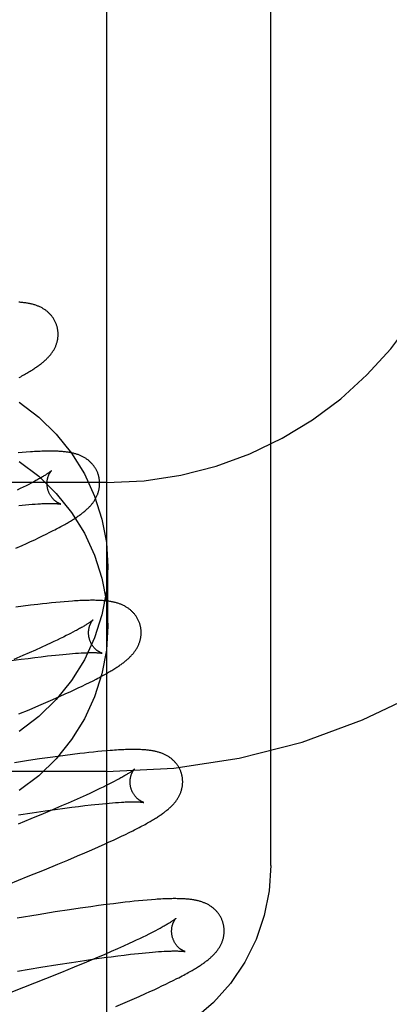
# Model space of a CAD drawing. Header units: inches. Extents: x 0 to 243, y 0 to 157.
# Tile 45 of 115: x 116.434 to 116.574, y 58.554 to 58.929. Entities that reach past the tile are written whole.
import ezdxf

# ---------------------------------------------------------------- set-up
doc = ezdxf.new("R2010")
doc.units = ezdxf.units.IN
doc.header["$LTSCALE"] = 13.357143
doc.header["$MEASUREMENT"] = 0
doc.linetypes.add('HIDDEN', pattern=[0.2, 0.1, -0.1])
doc.layers.add('DEFAULT_2', color=8, linetype='HIDDEN')

msp = doc.modelspace()

# ---------------------------------------------------------------- linework, layer by layer
at = {"layer": 'DEFAULT_2', "color": 8, "linetype": 'HIDDEN'}
for p, q in [((116.46662, 62.00203), (116.46662, 56.50152)), ((116.52912, 58.60713), (116.52912, 59.35018)), ((116.43454, 58.76431), (116.43296, 58.76417)), ((116.43609, 58.76443), (116.43454, 58.76431)), ((116.46662, 58.75285), (115.96662, 58.75285)), ((116.43799, 58.75269), (116.43703, 58.75219)), ((116.4389, 58.75317), (116.43799, 58.75269)), ((116.4338, 58.75058), (116.43262, 58.75001)), ((116.43493, 58.75113), (116.4338, 58.75058)), ((116.43601, 58.75167), (116.43493, 58.75113)), ((116.43703, 58.75219), (116.43601, 58.75167)), ((116.4332, 58.74419), (116.43455, 58.74432)), ((116.43455, 58.74432), (116.43585, 58.74444)), ((116.43585, 58.74444), (116.43709, 58.74455)), ((116.43709, 58.74455), (116.43827, 58.74464)), ((116.43827, 58.74464), (116.4394, 58.74472)), ((116.44369, 58.73326), (116.44506, 58.73394)), ((116.44506, 58.73394), (116.44634, 58.73459)), ((116.43618, 58.72969), (116.43775, 58.73042)), ((116.43775, 58.73042), (116.43928, 58.73113)), ((116.43928, 58.73113), (116.44079, 58.73185)), ((116.44079, 58.73185), (116.44226, 58.73256)), ((116.44226, 58.73256), (116.44369, 58.73326)), ((116.43209, 58.72785), (116.43457, 58.72896)), ((116.43457, 58.72896), (116.43618, 58.72969)), ((116.46712, 58.69827), (116.46712, 58.72076)), ((116.4521, 58.70766), (116.45052, 58.70753)), ((116.43495, 58.7058), (116.43208, 58.70542)), ((116.43774, 58.70616), (116.43495, 58.7058)), ((116.44045, 58.70649), (116.43774, 58.70616)), ((116.44221, 58.7067), (116.44045, 58.70649)), ((116.44394, 58.70689), (116.44221, 58.7067)), ((116.44562, 58.70707), (116.44394, 58.70689)), ((116.44728, 58.70724), (116.44562, 58.70707)), ((116.44891, 58.70739), (116.44728, 58.70724)), ((116.45052, 58.70753), (116.44891, 58.70739)), ((116.44782, 58.69293), (116.44656, 58.69233)), ((116.44903, 58.69351), (116.44782, 58.69293)), ((116.45018, 58.69408), (116.44903, 58.69351)), ((116.45129, 58.69462), (116.45018, 58.69408)), ((116.45233, 58.69515), (116.45129, 58.69462)), ((116.4547, 58.69639), (116.4538, 58.69591)), ((116.43953, 58.68913), (116.43719, 58.6881)), ((116.44176, 58.69013), (116.43953, 58.68913)), ((116.44389, 58.69109), (116.44176, 58.69013)), ((116.44525, 58.69172), (116.44389, 58.69109)), ((116.44656, 58.69233), (116.44525, 58.69172)), ((116.43039, 58.68509), (116.43409, 58.68561)), ((116.43477, 58.68704), (116.43139, 58.68559)), ((116.43409, 58.68561), (116.43675, 58.68596)), ((116.43719, 58.6881), (116.43477, 58.68704)), ((116.43675, 58.68596), (116.43932, 58.6863)), ((116.43932, 58.6863), (116.44179, 58.6866)), ((116.44179, 58.6866), (116.44416, 58.68688)), ((116.44416, 58.68688), (116.44568, 58.68706)), ((116.44568, 58.68706), (116.44715, 58.68721)), ((116.44715, 58.68721), (116.44857, 58.68736)), ((116.44857, 58.68736), (116.44993, 58.68749)), ((116.44993, 58.68749), (116.45125, 58.68762)), ((116.45125, 58.68762), (116.45251, 58.68772)), ((116.45251, 58.68772), (116.45371, 58.68782)), ((116.45371, 58.68782), (116.45486, 58.6879)), ((116.45486, 58.6879), (116.45594, 58.68797)), ((116.46147, 58.67746), (116.46271, 58.6781)), ((116.45272, 58.67325), (116.45427, 58.67397)), ((116.45427, 58.67397), (116.4558, 58.67468)), ((116.4558, 58.67468), (116.45729, 58.6754)), ((116.45729, 58.6754), (116.45875, 58.67611)), ((116.45875, 58.67611), (116.46015, 58.6768)), ((116.46015, 58.6768), (116.46147, 58.67746)), ((116.44352, 58.66914), (116.44613, 58.67028)), ((116.44613, 58.67028), (116.44867, 58.67141)), ((116.44867, 58.67141), (116.45113, 58.67252)), ((116.45113, 58.67252), (116.45272, 58.67325)), ((116.43712, 58.6664), (116.44082, 58.66798)), ((116.44082, 58.66798), (116.44352, 58.66914)), ((116.43329, 58.6648), (116.43712, 58.6664)), ((116.44512, 58.64825), (116.4411, 58.64767)), ((116.44806, 58.64865), (116.44512, 58.64825)), ((116.45092, 58.64903), (116.44806, 58.64865)), ((116.45371, 58.64939), (116.45092, 58.64903)), ((116.45642, 58.64972), (116.45371, 58.64939)), ((116.45819, 58.64993), (116.45642, 58.64972)), ((116.45991, 58.65012), (116.45819, 58.64993)), ((116.4616, 58.6503), (116.45991, 58.65012)), ((116.46324, 58.65046), (116.4616, 58.6503)), ((116.46485, 58.65061), (116.46324, 58.65046)), ((116.46644, 58.65075), (116.46485, 58.65061)), ((116.43696, 58.64706), (116.43163, 58.64625)), ((116.4411, 58.64767), (116.43696, 58.64706)), ((116.46662, 58.64285), (115.96662, 58.64285)), ((116.46528, 58.63694), (116.46409, 58.63637)), ((116.46641, 58.6375), (116.46528, 58.63694)), ((116.4675, 58.63804), (116.46641, 58.6375)), ((116.46853, 58.63857), (116.4675, 58.63804)), ((116.4695, 58.63907), (116.46853, 58.63857)), ((116.47041, 58.63955), (116.4695, 58.63907)), ((116.45663, 58.63292), (116.45435, 58.63191)), ((116.45881, 58.63391), (116.45663, 58.63292)), ((116.4602, 58.63454), (116.45881, 58.63391)), ((116.46155, 58.63517), (116.4602, 58.63454)), ((116.46284, 58.63578), (116.46155, 58.63517)), ((116.46409, 58.63637), (116.46284, 58.63578)), ((116.4495, 58.62979), (116.44607, 58.62833)), ((116.45197, 58.63086), (116.4495, 58.62979)), ((116.45075, 58.62893), (116.45338, 58.62928)), ((116.45435, 58.63191), (116.45197, 58.63086)), ((116.45338, 58.62928), (116.45592, 58.62961)), ((116.45592, 58.62961), (116.45836, 58.62991)), ((116.45836, 58.62991), (116.4607, 58.63018)), ((116.4607, 58.63018), (116.46219, 58.63034)), ((116.46219, 58.63034), (116.46364, 58.6305)), ((116.46364, 58.6305), (116.46503, 58.63064)), ((116.46503, 58.63064), (116.46638, 58.63076)), ((116.46638, 58.63076), (116.46766, 58.63088)), ((116.46766, 58.63088), (116.4689, 58.63098)), ((116.4689, 58.63098), (116.47007, 58.63107)), ((116.47007, 58.63107), (116.47119, 58.63115)), ((116.43318, 58.62635), (116.43833, 58.62714)), ((116.44249, 58.62682), (116.43781, 58.62488)), ((116.43833, 58.62714), (116.44329, 58.62788)), ((116.44607, 58.62833), (116.44249, 58.62682)), ((116.44329, 58.62788), (116.44709, 58.62843)), ((116.44709, 58.62843), (116.45075, 58.62893)), ((116.43781, 58.62488), (116.43295, 58.62289)), ((116.47078, 58.61751), (116.4723, 58.61823)), ((116.4723, 58.61823), (116.47379, 58.61895)), ((116.47379, 58.61895), (116.47521, 58.61965)), ((116.47521, 58.61965), (116.47657, 58.62033)), ((116.46099, 58.61308), (116.46356, 58.61422)), ((116.46356, 58.61422), (116.46605, 58.61533)), ((116.46605, 58.61533), (116.46766, 58.61606)), ((116.46766, 58.61606), (116.46923, 58.61679)), ((116.46923, 58.61679), (116.47078, 58.61751)), ((116.45188, 58.60918), (116.45562, 58.61076)), ((116.45562, 58.61076), (116.45834, 58.61193)), ((116.45834, 58.61193), (116.46099, 58.61308)), ((116.44304, 58.60551), (116.44802, 58.60756)), ((116.44802, 58.60756), (116.45188, 58.60918)), ((116.42941, 58.60002), (116.43686, 58.603)), ((116.43686, 58.603), (116.44304, 58.60551)), ((116.46359, 58.59183), (116.46065, 58.59142)), ((116.46646, 58.59221), (116.46359, 58.59183)), ((116.46925, 58.59257), (116.46646, 58.59221)), ((116.47197, 58.5929), (116.46925, 58.59257)), ((116.47374, 58.59311), (116.47197, 58.5929)), ((116.47547, 58.5933), (116.47374, 58.59311)), ((116.47716, 58.59348), (116.47547, 58.5933)), ((116.47881, 58.59365), (116.47716, 58.59348)), ((116.48045, 58.5938), (116.47881, 58.59365)), ((116.48206, 58.59395), (116.48045, 58.5938)), ((116.48364, 58.59408), (116.48206, 58.59395)), ((116.44054, 58.58837), (116.43261, 58.58707)), ((116.44713, 58.58941), (116.44054, 58.58837)), ((116.45247, 58.59023), (116.44713, 58.58941)), ((116.45662, 58.59084), (116.45247, 58.59023)), ((116.46065, 58.59142), (116.45662, 58.59084)), ((116.48154, 58.58038), (116.48037, 58.57981)), ((116.48266, 58.58094), (116.48154, 58.58038)), ((116.48521, 58.58224), (116.48423, 58.58173)), ((116.48613, 58.58272), (116.48521, 58.58224)), ((116.47517, 58.57737), (116.47301, 58.57639)), ((116.47654, 58.57801), (116.47517, 58.57737)), ((116.47787, 58.57862), (116.47654, 58.57801)), ((116.47915, 58.57923), (116.47787, 58.57862)), ((116.48037, 58.57981), (116.47915, 58.57923)), ((116.46594, 58.57328), (116.46253, 58.57182)), ((116.4684, 58.57435), (116.46594, 58.57328)), ((116.46834, 58.57238), (116.4709, 58.57271)), ((116.47075, 58.57539), (116.4684, 58.57435)), ((116.47301, 58.57639), (116.47075, 58.57539)), ((116.4709, 58.57271), (116.47336, 58.57302)), ((116.47336, 58.57302), (116.47572, 58.5733)), ((116.47572, 58.5733), (116.47724, 58.57347)), ((116.47724, 58.57347), (116.4787, 58.57363)), ((116.4787, 58.57363), (116.48011, 58.57378)), ((116.48011, 58.57378), (116.48148, 58.57391)), ((116.48148, 58.57391), (116.48279, 58.57403)), ((116.48279, 58.57403), (116.48404, 58.57414)), ((116.48404, 58.57414), (116.48524, 58.57423)), ((116.48524, 58.57423), (116.48639, 58.57432)), ((116.48639, 58.57432), (116.48747, 58.57439)), ((116.44165, 58.56839), (116.44807, 58.56941)), ((116.44807, 58.56941), (116.45323, 58.57021)), ((116.45323, 58.57021), (116.45819, 58.57096)), ((116.45897, 58.57032), (116.45432, 58.56839)), ((116.45819, 58.57096), (116.46202, 58.57151)), ((116.46253, 58.57182), (116.45897, 58.57032)), ((116.46202, 58.57151), (116.46569, 58.57203)), ((116.46569, 58.57203), (116.46834, 58.57238)), ((116.43279, 58.56693), (116.44165, 58.56839)), ((116.44948, 58.5664), (116.44343, 58.56396)), ((116.45432, 58.56839), (116.44948, 58.5664)), ((116.44343, 58.56396), (116.43505, 58.56061)), ((116.48768, 58.56125), (116.48914, 58.56195)), ((116.48914, 58.56195), (116.49057, 58.56264)), ((116.49057, 58.56264), (116.49197, 58.56334)), ((116.49197, 58.56334), (116.49336, 58.56404)), ((116.43505, 58.56061), (116.42417, 58.55633)), ((116.47895, 58.55725), (116.48145, 58.55836)), ((116.48145, 58.55836), (116.48307, 58.5591)), ((116.48307, 58.5591), (116.48465, 58.55982)), ((116.48465, 58.55982), (116.48619, 58.56054)), ((116.48619, 58.56054), (116.48768, 58.56125)), ((116.4701, 58.55341), (116.47374, 58.55497)), ((116.47374, 58.55497), (116.47638, 58.55612)), ((116.47638, 58.55612), (116.47895, 58.55725))]:
    msp.add_line(p, q, dxfattribs=at)
for points in [[(116.44778, 58.81232), (116.44771, 58.81255), (116.44763, 58.81282), (116.44753, 58.81308), (116.44744, 58.81334), (116.44733, 58.8136), (116.44722, 58.81386), (116.44711, 58.81411), (116.44699, 58.81436), (116.44686, 58.81461), (116.44672, 58.81485), (116.44658, 58.81509), (116.44644, 58.81532), (116.44629, 58.81556), (116.44613, 58.81578), (116.44597, 58.816), (116.4458, 58.81622), (116.44563, 58.81643), (116.44545, 58.81664), (116.44527, 58.81685), (116.44509, 58.81705), (116.4449, 58.81724), (116.44471, 58.81743), (116.44451, 58.81761), (116.44431, 58.81779), (116.44411, 58.81797), (116.4439, 58.81814), (116.44369, 58.8183), (116.44347, 58.81847), (116.44325, 58.81863), (116.44303, 58.81878), (116.44279, 58.81893), (116.44256, 58.81908), (116.44231, 58.81922), (116.44207, 58.81936), (116.44181, 58.8195), (116.44156, 58.81963), (116.4413, 58.81975), (116.44104, 58.81987), (116.44077, 58.81999), (116.4405, 58.8201), (116.44023, 58.8202), (116.43995, 58.8203), (116.43967, 58.8204), (116.43939, 58.82049), (116.4391, 58.82058), (116.43881, 58.82067), (116.43851, 58.82075), (116.4382, 58.82083), (116.4379, 58.8209), (116.43758, 58.82097), (116.43726, 58.82103), (116.43694, 58.8211), (116.4366, 58.82116), (116.43626, 58.82121), (116.43591, 58.82126), (116.43555, 58.82131), (116.43518, 58.82136), (116.4348, 58.8214), (116.43442, 58.82144), (116.43402, 58.82148), (116.43361, 58.82151), (116.4332, 58.82154)], [(116.44277, 58.799), (116.44302, 58.79921), (116.44326, 58.79943), (116.44349, 58.79965), (116.44372, 58.79986), (116.44395, 58.80008), (116.44417, 58.80031), (116.44438, 58.80053), (116.44459, 58.80075), (116.44479, 58.80098), (116.44499, 58.80121), (116.44518, 58.80143), (116.44537, 58.80167), (116.44555, 58.8019), (116.44572, 58.80213), (116.44589, 58.80237), (116.44605, 58.80261), (116.44621, 58.80285), (116.44636, 58.80309), (116.44651, 58.80333), (116.44665, 58.80358), (116.44678, 58.80383), (116.44691, 58.80408), (116.44703, 58.80433), (116.44715, 58.80458), (116.44726, 58.80483), (116.44736, 58.80508), (116.44745, 58.80533), (116.44754, 58.80558), (116.44763, 58.80584), (116.44771, 58.8061), (116.44778, 58.80636), (116.44785, 58.80662), (116.44791, 58.80688), (116.44797, 58.80715), (116.44802, 58.80742), (116.44806, 58.80769), (116.4481, 58.80796), (116.44813, 58.80823), (116.44815, 58.8085), (116.44817, 58.80878), (116.44818, 58.80905), (116.44818, 58.80933), (116.44818, 58.80961), (116.44817, 58.80989), (116.44815, 58.81016), (116.44813, 58.81044), (116.4481, 58.81072), (116.44806, 58.811), (116.44801, 58.81127), (116.44796, 58.81155), (116.4479, 58.81182), (116.44784, 58.81209), (116.44778, 58.81232)], [(116.43344, 58.79292), (116.43396, 58.7932), (116.43445, 58.79347), (116.43493, 58.79374), (116.4354, 58.79401), (116.43585, 58.79427), (116.43628, 58.79452), (116.4367, 58.79477), (116.43711, 58.79501), (116.4375, 58.79525), (116.43788, 58.79549), (116.43826, 58.79572), (116.43862, 58.79595), (116.43897, 58.79618), (116.43931, 58.79641), (116.43964, 58.79663), (116.43996, 58.79685), (116.44027, 58.79707), (116.44058, 58.79729), (116.44088, 58.7975), (116.44117, 58.79772), (116.44145, 58.79793), (116.44173, 58.79814), (116.442, 58.79836), (116.44226, 58.79857), (116.44252, 58.79878), (116.44277, 58.799)], [(116.43342, 58.78344), (116.44084, 58.77776), (116.4475, 58.77126), (116.4533, 58.76402), (116.45818, 58.75616), (116.46204, 58.74777), (116.46485, 58.73899), (116.46653, 58.73001), (116.46712, 58.72076)], [(116.46357, 58.75553), (116.4635, 58.75576), (116.46342, 58.75603), (116.46333, 58.75629), (116.46323, 58.75655), (116.46312, 58.75681), (116.46301, 58.75707), (116.4629, 58.75732), (116.46278, 58.75757), (116.46265, 58.75782), (116.46251, 58.75806), (116.46237, 58.7583), (116.46223, 58.75853), (116.46208, 58.75876), (116.46192, 58.75899), (116.46176, 58.75921), (116.46159, 58.75943), (116.46142, 58.75964), (116.46125, 58.75985), (116.46107, 58.76005), (116.46088, 58.76025), (116.46069, 58.76045), (116.4605, 58.76064), (116.46031, 58.76082), (116.46011, 58.761), (116.4599, 58.76118), (116.45969, 58.76135), (116.45948, 58.76151), (116.45927, 58.76167), (116.45904, 58.76183), (116.45882, 58.76199), (116.45859, 58.76214), (116.45835, 58.76229), (116.45811, 58.76243), (116.45786, 58.76257), (116.45761, 58.7627), (116.45735, 58.76283), (116.45709, 58.76296), (116.45683, 58.76308), (116.45657, 58.76319), (116.4563, 58.7633), (116.45602, 58.76341), (116.45575, 58.76351), (116.45547, 58.76361), (116.45518, 58.7637), (116.45489, 58.76379), (116.4546, 58.76388), (116.4543, 58.76396), (116.454, 58.76403), (116.45369, 58.76411), (116.45338, 58.76418), (116.45306, 58.76424), (116.45274, 58.7643), (116.45241, 58.76436), (116.45207, 58.76442), (116.45173, 58.76447), (116.45138, 58.76452), (116.45102, 58.76456), (116.45065, 58.7646), (116.45027, 58.76464), (116.44988, 58.76468), (116.44947, 58.76471), (116.44904, 58.76474), (116.44861, 58.76477), (116.44816, 58.76479), (116.44769, 58.76481), (116.44721, 58.76483), (116.44672, 58.76484), (116.44621, 58.76485), (116.44568, 58.76485), (116.44513, 58.76485), (116.44456, 58.76485), (116.44397, 58.76484), (116.44336, 58.76483), (116.44272, 58.76481), (116.44205, 58.76479), (116.44136, 58.76476), (116.44064, 58.76473), (116.43991, 58.76469), (116.43916, 58.76465), (116.4384, 58.7646), (116.43763, 58.76455), (116.43609, 58.76443)], [(116.43342, 58.76095), (116.44084, 58.75527), (116.4475, 58.74877), (116.4533, 58.74153), (116.45818, 58.73366), (116.46204, 58.72527), (116.46485, 58.7165), (116.46653, 58.70752), (116.46712, 58.69827)], [(116.44564, 58.75737), (116.44563, 58.75736), (116.44562, 58.75735), (116.44559, 58.75733), (116.44556, 58.7573), (116.44552, 58.75727), (116.44548, 58.75723), (116.44542, 58.75718), (116.44535, 58.75712), (116.44527, 58.75706), (116.44518, 58.75699), (116.44508, 58.75691), (116.44496, 58.75682), (116.44484, 58.75673), (116.4447, 58.75663), (116.44455, 58.75652), (116.44438, 58.75641), (116.4442, 58.75628), (116.44401, 58.75615), (116.4438, 58.75602), (116.44358, 58.75587), (116.44334, 58.75572), (116.44309, 58.75556), (116.44282, 58.7554), (116.44254, 58.75522), (116.44224, 58.75505), (116.44193, 58.75486), (116.4416, 58.75467), (116.44126, 58.75447), (116.44091, 58.75427), (116.44053, 58.75406), (116.44015, 58.75385), (116.43975, 58.75363), (116.43933, 58.7534), (116.4389, 58.75317)], [(116.4443, 58.75018), (116.44424, 58.75039), (116.44418, 58.75063), (116.44413, 58.75087), (116.44409, 58.75111), (116.44406, 58.75135), (116.44403, 58.75159), (116.444, 58.75183), (116.44399, 58.75207), (116.44398, 58.7523), (116.44398, 58.75253), (116.44398, 58.75276), (116.44399, 58.75299), (116.44401, 58.7532), (116.44403, 58.75342), (116.44405, 58.75363), (116.44408, 58.75383), (116.44412, 58.75403), (116.44415, 58.75422), (116.4442, 58.75441), (116.44424, 58.75459), (116.44429, 58.75476), (116.44434, 58.75493), (116.44439, 58.75509), (116.44444, 58.75525), (116.44449, 58.7554), (116.44455, 58.75554), (116.44461, 58.75568), (116.44466, 58.75582), (116.44472, 58.75594), (116.44478, 58.75607), (116.44484, 58.75618), (116.4449, 58.75629), (116.44495, 58.7564), (116.44501, 58.7565), (116.44507, 58.7566), (116.44512, 58.75669), (116.44518, 58.75677), (116.44523, 58.75685), (116.44528, 58.75692), (116.44533, 58.75699), (116.44538, 58.75705), (116.44542, 58.75711), (116.44546, 58.75716), (116.4455, 58.75721), (116.44553, 58.75725), (116.44556, 58.75729), (116.44559, 58.75732), (116.44561, 58.75734), (116.44562, 58.75736), (116.44564, 58.75737), (116.44564, 58.75737)], [(116.45855, 58.74219), (116.45879, 58.74241), (116.45903, 58.74262), (116.45927, 58.74284), (116.4595, 58.74306), (116.45973, 58.74328), (116.45995, 58.7435), (116.46016, 58.74372), (116.46037, 58.74395), (116.46057, 58.74417), (116.46077, 58.7444), (116.46096, 58.74463), (116.46115, 58.74486), (116.46133, 58.74509), (116.4615, 58.74533), (116.46167, 58.74556), (116.46184, 58.7458), (116.46199, 58.74604), (116.46215, 58.74629), (116.46229, 58.74653), (116.46243, 58.74678), (116.46257, 58.74703), (116.4627, 58.74728), (116.46282, 58.74753), (116.46293, 58.74778), (116.46304, 58.74803), (116.46315, 58.74828), (116.46324, 58.74853), (116.46333, 58.74878), (116.46342, 58.74904), (116.4635, 58.7493), (116.46357, 58.74956), (116.46364, 58.74982), (116.4637, 58.75008), (116.46376, 58.75035), (116.46381, 58.75062), (116.46385, 58.75089), (116.46389, 58.75116), (116.46392, 58.75143), (116.46394, 58.75171), (116.46396, 58.75198), (116.46397, 58.75226), (116.46397, 58.75254), (116.46397, 58.75281), (116.46396, 58.75309), (116.46394, 58.75337), (116.46392, 58.75365), (116.46389, 58.75393), (116.46385, 58.7542), (116.4638, 58.75448), (116.46375, 58.75475), (116.46369, 58.75503), (116.46363, 58.7553), (116.46357, 58.75553)], [(116.44914, 58.74471), (116.44915, 58.74471), (116.44916, 58.7447), (116.44916, 58.74471), (116.44914, 58.74471), (116.44912, 58.74472), (116.44909, 58.74473), (116.44905, 58.74474), (116.44901, 58.74475), (116.44896, 58.74477), (116.4489, 58.74479), (116.44884, 58.74481), (116.44877, 58.74484), (116.4487, 58.74487), (116.44862, 58.7449), (116.44854, 58.74494), (116.44845, 58.74498), (116.44836, 58.74503), (116.44827, 58.74508), (116.44817, 58.74513), (116.44807, 58.74518), (116.44797, 58.74525), (116.44786, 58.74531), (116.44775, 58.74538), (116.44764, 58.74545), (116.44752, 58.74553), (116.4474, 58.74562), (116.44728, 58.74571), (116.44716, 58.7458), (116.44704, 58.7459), (116.44691, 58.74601), (116.44678, 58.74612), (116.44665, 58.74624), (116.44652, 58.74637), (116.44639, 58.7465), (116.44626, 58.74664), (116.44613, 58.74678), (116.446, 58.74694), (116.44587, 58.74709), (116.44574, 58.74726), (116.44561, 58.74743), (116.44549, 58.74761), (116.44536, 58.7478), (116.44524, 58.74799), (116.44512, 58.74819), (116.44501, 58.7484), (116.4449, 58.74861), (116.4448, 58.74882), (116.4447, 58.74904), (116.4446, 58.74927), (116.44451, 58.7495), (116.44443, 58.74973), (116.44436, 58.74997), (116.4443, 58.75018)], [(116.4394, 58.74472), (116.44047, 58.74478), (116.44098, 58.74481), (116.44147, 58.74484), (116.44195, 58.74486), (116.44242, 58.74488), (116.44287, 58.7449), (116.4433, 58.74491), (116.44372, 58.74492), (116.44412, 58.74493), (116.44451, 58.74494), (116.44488, 58.74494), (116.44523, 58.74494), (116.44557, 58.74494), (116.44589, 58.74494), (116.44619, 58.74494), (116.44648, 58.74493), (116.44674, 58.74492), (116.44699, 58.74491), (116.44722, 58.7449), (116.44744, 58.74489), (116.44763, 58.74488), (116.44782, 58.74487), (116.44799, 58.74485), (116.44814, 58.74484), (116.44829, 58.74483), (116.44842, 58.74481), (116.44854, 58.7448), (116.44864, 58.74479), (116.44874, 58.74478), (116.44883, 58.74476), (116.4489, 58.74475), (116.44897, 58.74474), (116.44902, 58.74473), (116.44907, 58.74472), (116.44911, 58.74472), (116.44913, 58.74471), (116.44914, 58.74471)], [(116.44634, 58.73459), (116.44694, 58.73491), (116.44753, 58.73522), (116.4481, 58.73552), (116.44865, 58.73581), (116.44919, 58.7361), (116.4497, 58.73638), (116.4502, 58.73666), (116.45068, 58.73693), (116.45115, 58.73719), (116.4516, 58.73745), (116.45203, 58.73771), (116.45245, 58.73796), (116.45286, 58.7382), (116.45326, 58.73844), (116.45364, 58.73868), (116.45401, 58.73891), (116.45438, 58.73914), (116.45473, 58.73937), (116.45507, 58.7396), (116.4554, 58.73982), (116.45573, 58.74004), (116.45604, 58.74026), (116.45635, 58.74048), (116.45665, 58.74069), (116.45694, 58.74091), (116.45722, 58.74112), (116.4575, 58.74134), (116.45777, 58.74155), (116.45803, 58.74176), (116.45829, 58.74198), (116.45855, 58.74219)], [(116.46712, 58.72076), (116.46653, 58.71152), (116.46485, 58.70254), (116.46204, 58.69376), (116.45818, 58.68537), (116.4533, 58.67751), (116.4475, 58.67027), (116.44084, 58.66377), (116.43342, 58.65809)], [(116.47936, 58.69874), (116.47929, 58.69897), (116.47921, 58.69924), (116.47912, 58.6995), (116.47902, 58.69976), (116.47891, 58.70002), (116.4788, 58.70028), (116.47869, 58.70053), (116.47856, 58.70079), (116.47843, 58.70103), (116.4783, 58.70128), (116.47816, 58.70151), (116.47801, 58.70175), (116.47786, 58.70198), (116.4777, 58.70221), (116.47754, 58.70243), (116.47738, 58.70265), (116.4772, 58.70286), (116.47703, 58.70307), (116.47685, 58.70328), (116.47666, 58.70347), (116.47647, 58.70367), (116.47628, 58.70386), (116.47608, 58.70404), (116.47588, 58.70422), (116.47568, 58.7044), (116.47547, 58.70457), (116.47526, 58.70474), (116.47504, 58.7049), (116.47482, 58.70506), (116.47459, 58.70521), (116.47435, 58.70536), (116.47412, 58.70551), (116.47387, 58.70565), (116.47362, 58.70579), (116.47337, 58.70593), (116.47311, 58.70606), (116.47286, 58.70618), (116.47259, 58.7063), (116.47233, 58.70642), (116.47206, 58.70653), (116.47178, 58.70663), (116.4715, 58.70673), (116.47122, 58.70683), (116.47093, 58.70692), (116.47064, 58.70701), (116.47035, 58.7071), (116.47005, 58.70718), (116.46975, 58.70725), (116.46944, 58.70733), (116.46913, 58.70739), (116.46882, 58.70746), (116.4685, 58.70752), (116.46818, 58.70757), (116.46785, 58.70763), (116.46752, 58.70768), (116.46718, 58.70772), (116.46684, 58.70777), (116.46649, 58.70781), (116.46613, 58.70784), (116.46577, 58.70788), (116.4654, 58.70791), (116.46502, 58.70794), (116.46463, 58.70796), (116.46423, 58.70799), (116.46382, 58.70801), (116.46339, 58.70802), (116.46295, 58.70804), (116.4625, 58.70805), (116.46204, 58.70806), (116.46156, 58.70806), (116.46106, 58.70806), (116.46055, 58.70806), (116.46002, 58.70805), (116.45947, 58.70804), (116.45891, 58.70803), (116.45832, 58.70801), (116.45771, 58.70799), (116.45709, 58.70797), (116.45644, 58.70794), (116.45577, 58.7079), (116.45507, 58.70786), (116.45436, 58.70782), (116.45362, 58.70777), (116.4521, 58.70766)], [(116.46143, 58.70058), (116.46142, 58.70057), (116.46141, 58.70056), (116.46139, 58.70054), (116.46136, 58.70051), (116.46132, 58.70048), (116.46127, 58.70044), (116.46121, 58.70039), (116.46114, 58.70033), (116.46106, 58.70027), (116.46097, 58.7002), (116.46087, 58.70012), (116.46076, 58.70003), (116.46063, 58.69994), (116.46049, 58.69984), (116.46034, 58.69973), (116.46018, 58.69962), (116.46, 58.69949), (116.4598, 58.69937), (116.4596, 58.69923), (116.45937, 58.69908), (116.45914, 58.69893), (116.45888, 58.69877), (116.45862, 58.69861), (116.45834, 58.69844), (116.45804, 58.69826), (116.45773, 58.69808), (116.4574, 58.69789), (116.45706, 58.69769), (116.45671, 58.69749), (116.45634, 58.69728), (116.45595, 58.69706), (116.45555, 58.69684), (116.45513, 58.69662), (116.4547, 58.69639)], [(116.46009, 58.69338), (116.46003, 58.69359), (116.45998, 58.69384), (116.45993, 58.69408), (116.45988, 58.69432), (116.45985, 58.69456), (116.45982, 58.6948), (116.4598, 58.69504), (116.45978, 58.69528), (116.45977, 58.69551), (116.45977, 58.69574), (116.45977, 58.69597), (116.45978, 58.69619), (116.4598, 58.69641), (116.45982, 58.69663), (116.45984, 58.69684), (116.45987, 58.69704), (116.45991, 58.69724), (116.45995, 58.69743), (116.45999, 58.69762), (116.46003, 58.6978), (116.46008, 58.69797), (116.46013, 58.69814), (116.46018, 58.6983), (116.46023, 58.69846), (116.46028, 58.69861), (116.46034, 58.69875), (116.4604, 58.69889), (116.46045, 58.69902), (116.46051, 58.69915), (116.46057, 58.69927), (116.46063, 58.69939), (116.46069, 58.6995), (116.46074, 58.69961), (116.4608, 58.69971), (116.46086, 58.6998), (116.46091, 58.69989), (116.46097, 58.69998), (116.46102, 58.70006), (116.46107, 58.70013), (116.46112, 58.7002), (116.46117, 58.70026), (116.46121, 58.70032), (116.46125, 58.70037), (116.46129, 58.70042), (116.46132, 58.70046), (116.46135, 58.70049), (116.46138, 58.70052), (116.4614, 58.70055), (116.46141, 58.70056), (116.46143, 58.70058), (116.46143, 58.70058)], [(116.46712, 58.69827), (116.46653, 58.68903), (116.46485, 58.68005), (116.46204, 58.67127), (116.45818, 58.66288), (116.4533, 58.65502), (116.4475, 58.64777), (116.44084, 58.64127), (116.43342, 58.6356)], [(116.47433, 58.68539), (116.47457, 58.68561), (116.47482, 58.68582), (116.47505, 58.68604), (116.47528, 58.68626), (116.47551, 58.68648), (116.47573, 58.6867), (116.47594, 58.68692), (116.47615, 58.68715), (116.47636, 58.68737), (116.47655, 58.6876), (116.47675, 58.68783), (116.47693, 58.68806), (116.47711, 58.6883), (116.47729, 58.68853), (116.47746, 58.68877), (116.47762, 58.689), (116.47778, 58.68924), (116.47793, 58.68949), (116.47808, 58.68973), (116.47822, 58.68998), (116.47836, 58.69023), (116.47848, 58.69048), (116.47861, 58.69073), (116.47872, 58.69098), (116.47883, 58.69123), (116.47893, 58.69148), (116.47903, 58.69173), (116.47912, 58.69199), (116.47921, 58.69224), (116.47929, 58.6925), (116.47936, 58.69276), (116.47943, 58.69302), (116.47949, 58.69329), (116.47955, 58.69356), (116.4796, 58.69382), (116.47964, 58.69409), (116.47968, 58.69437), (116.47971, 58.69464), (116.47973, 58.69491), (116.47975, 58.69519), (116.47976, 58.69547), (116.47976, 58.69574), (116.47976, 58.69602), (116.47975, 58.6963), (116.47973, 58.69658), (116.47971, 58.69686), (116.47968, 58.69713), (116.47964, 58.69741), (116.4796, 58.69769), (116.47954, 58.69796), (116.47948, 58.69824), (116.47942, 58.69851), (116.47936, 58.69874)], [(116.4538, 58.69591), (116.45284, 58.69541), (116.45233, 58.69515)], [(116.46493, 58.68792), (116.46494, 58.68792), (116.46495, 58.68791), (116.46495, 58.68791), (116.46493, 58.68792), (116.46491, 58.68793), (116.46488, 58.68793), (116.46484, 58.68795), (116.4648, 58.68796), (116.46475, 58.68798), (116.46469, 58.688), (116.46463, 58.68802), (116.46457, 58.68805), (116.46449, 58.68808), (116.46442, 58.68811), (116.46433, 58.68815), (116.46425, 58.68819), (116.46416, 58.68823), (116.46407, 58.68828), (116.46397, 58.68833), (116.46387, 58.68839), (116.46376, 58.68845), (116.46366, 58.68852), (116.46355, 58.68859), (116.46343, 58.68866), (116.46332, 58.68874), (116.4632, 58.68882), (116.46308, 58.68891), (116.46296, 58.68901), (116.46283, 58.68911), (116.46271, 58.68922), (116.46258, 58.68933), (116.46245, 58.68945), (116.46232, 58.68957), (116.46219, 58.6897), (116.46206, 58.68984), (116.46192, 58.68999), (116.46179, 58.69014), (116.46166, 58.6903), (116.46153, 58.69047), (116.4614, 58.69064), (116.46128, 58.69082), (116.46115, 58.69101), (116.46103, 58.6912), (116.46092, 58.6914), (116.4608, 58.6916), (116.46069, 58.69181), (116.46059, 58.69203), (116.46049, 58.69225), (116.46039, 58.69248), (116.46031, 58.69271), (116.46022, 58.69294), (116.46015, 58.69318), (116.46009, 58.69338)], [(116.45594, 58.68797), (116.45697, 58.68803), (116.45746, 58.68806), (116.45794, 58.68808), (116.45839, 58.6881), (116.45884, 58.68811), (116.45927, 58.68812), (116.45968, 58.68814), (116.46007, 58.68814), (116.46045, 58.68815), (116.46082, 58.68815), (116.46116, 58.68815), (116.4615, 58.68815), (116.46181, 58.68815), (116.46211, 58.68814), (116.46239, 58.68813), (116.46266, 58.68813), (116.46291, 58.68812), (116.46314, 58.6881), (116.46336, 58.68809), (116.46356, 58.68808), (116.46375, 58.68806), (116.46392, 58.68805), (116.46408, 58.68804), (116.46422, 58.68802), (116.46435, 58.68801), (116.46447, 58.68799), (116.46457, 58.68798), (116.46466, 58.68797), (116.46473, 58.68795), (116.4648, 58.68794), (116.46485, 58.68793), (116.46489, 58.68793), (116.46492, 58.68792), (116.46493, 58.68792)], [(116.46271, 58.6781), (116.4633, 58.67841), (116.46387, 58.67871), (116.46442, 58.67901), (116.46495, 58.6793), (116.46547, 58.67958), (116.46597, 58.67985), (116.46645, 58.68012), (116.46691, 58.68039), (116.46736, 58.68065), (116.4678, 58.6809), (116.46822, 58.68115), (116.46863, 58.6814), (116.46903, 58.68164), (116.46941, 58.68188), (116.46979, 58.68211), (116.47015, 58.68234), (116.4705, 58.68257), (116.47084, 58.68279), (116.47118, 58.68302), (116.4715, 58.68324), (116.47182, 58.68346), (116.47212, 58.68368), (116.47242, 58.68389), (116.47271, 58.68411), (116.473, 58.68432), (116.47328, 58.68454), (116.47355, 58.68475), (116.47381, 58.68496), (116.47407, 58.68518), (116.47433, 58.68539)], [(116.49515, 58.64195), (116.49508, 58.64218), (116.495, 58.64245), (116.49491, 58.64271), (116.49481, 58.64297), (116.4947, 58.64323), (116.49459, 58.64349), (116.49448, 58.64375), (116.49435, 58.644), (116.49422, 58.64424), (116.49409, 58.64449), (116.49395, 58.64473), (116.4938, 58.64496), (116.49365, 58.64519), (116.49349, 58.64542), (116.49333, 58.64564), (116.49316, 58.64586), (116.49299, 58.64608), (116.49281, 58.64628), (116.49263, 58.64649), (116.49245, 58.64669), (116.49226, 58.64688), (116.49207, 58.64707), (116.49187, 58.64726), (116.49167, 58.64744), (116.49146, 58.64761), (116.49125, 58.64778), (116.49104, 58.64795), (116.49082, 58.64811), (116.4906, 58.64827), (116.49037, 58.64842), (116.49014, 58.64858), (116.4899, 58.64872), (116.48965, 58.64887), (116.4894, 58.64901), (116.48915, 58.64914), (116.48889, 58.64927), (116.48863, 58.64939), (116.48837, 58.64951), (116.4881, 58.64963), (116.48783, 58.64974), (116.48756, 58.64985), (116.48728, 58.64995), (116.487, 58.65004), (116.48671, 58.65014), (116.48642, 58.65023), (116.48612, 58.65031), (116.48582, 58.65039), (116.48552, 58.65047), (116.48522, 58.65054), (116.48491, 58.65061), (116.48459, 58.65067), (116.48427, 58.65073), (116.48395, 58.65079), (116.48362, 58.65084), (116.48329, 58.65089), (116.48295, 58.65094), (116.4826, 58.65098), (116.48225, 58.65102), (116.48189, 58.65106), (116.48152, 58.65109), (116.48115, 58.65112), (116.48076, 58.65115), (116.48037, 58.65118), (116.47996, 58.6512), (116.47954, 58.65122), (116.4791, 58.65123), (116.47866, 58.65125), (116.4782, 58.65126), (116.47772, 58.65127), (116.47723, 58.65127), (116.47671, 58.65127), (116.47618, 58.65127), (116.47563, 58.65126), (116.47506, 58.65125), (116.47447, 58.65123), (116.47385, 58.65121), (116.4732, 58.65119), (116.47252, 58.65116), (116.47182, 58.65112), (116.47109, 58.65109), (116.47035, 58.65104), (116.46958, 58.65099), (116.46881, 58.65094), (116.46802, 58.65088), (116.46644, 58.65075)], [(116.47722, 58.64379), (116.47721, 58.64378), (116.4772, 58.64377), (116.47717, 58.64374), (116.47714, 58.64372), (116.4771, 58.64368), (116.47705, 58.64364), (116.47699, 58.64359), (116.47692, 58.64353), (116.47684, 58.64347), (116.47675, 58.64339), (116.47664, 58.64332), (116.47653, 58.64323), (116.4764, 58.64313), (116.47626, 58.64303), (116.47611, 58.64292), (116.47594, 58.64281), (116.47576, 58.64268), (116.47556, 58.64255), (116.47535, 58.64241), (116.47513, 58.64227), (116.47489, 58.64212), (116.47463, 58.64196), (116.47436, 58.64179), (116.47408, 58.64162), (116.47378, 58.64144), (116.47346, 58.64125), (116.47313, 58.64106), (116.47279, 58.64086), (116.47243, 58.64066), (116.47206, 58.64045), (116.47167, 58.64023), (116.47126, 58.64001), (116.47084, 58.63978), (116.47041, 58.63955)], [(116.47588, 58.63659), (116.47582, 58.6368), (116.47577, 58.63705), (116.47572, 58.63729), (116.47567, 58.63753), (116.47564, 58.63777), (116.47561, 58.63801), (116.47559, 58.63825), (116.47557, 58.63849), (116.47556, 58.63872), (116.47556, 58.63896), (116.47556, 58.63918), (116.47557, 58.63941), (116.47559, 58.63963), (116.47561, 58.63984), (116.47564, 58.64005), (116.47567, 58.64026), (116.4757, 58.64045), (116.47574, 58.64065), (116.47578, 58.64083), (116.47582, 58.64101), (116.47587, 58.64119), (116.47592, 58.64136), (116.47597, 58.64152), (116.47602, 58.64167), (116.47608, 58.64183), (116.47613, 58.64197), (116.47619, 58.64211), (116.47625, 58.64224), (116.47631, 58.64237), (116.47637, 58.64249), (116.47642, 58.64261), (116.47648, 58.64272), (116.47654, 58.64282), (116.4766, 58.64292), (116.47665, 58.64302), (116.47671, 58.64311), (116.47676, 58.64319), (116.47682, 58.64327), (116.47687, 58.64335), (116.47691, 58.64341), (116.47696, 58.64348), (116.477, 58.64353), (116.47705, 58.64359), (116.47708, 58.64363), (116.47712, 58.64367), (116.47715, 58.64371), (116.47717, 58.64374), (116.47719, 58.64376), (116.47721, 58.64377), (116.47722, 58.64379), (116.47722, 58.64379)], [(116.49011, 58.62859), (116.49035, 58.62881), (116.4906, 58.62902), (116.49083, 58.62924), (116.49106, 58.62946), (116.49129, 58.62968), (116.49151, 58.6299), (116.49173, 58.63012), (116.49194, 58.63035), (116.49214, 58.63058), (116.49234, 58.6308), (116.49253, 58.63103), (116.49272, 58.63126), (116.4929, 58.6315), (116.49307, 58.63173), (116.49324, 58.63197), (116.49341, 58.63221), (116.49357, 58.63245), (116.49372, 58.63269), (116.49387, 58.63294), (116.49401, 58.63318), (116.49414, 58.63343), (116.49427, 58.63368), (116.49439, 58.63393), (116.49451, 58.63418), (116.49462, 58.63443), (116.49472, 58.63469), (116.49482, 58.63494), (116.49491, 58.63519), (116.495, 58.63545), (116.49508, 58.63571), (116.49515, 58.63597), (116.49522, 58.63623), (116.49528, 58.63649), (116.49534, 58.63676), (116.49539, 58.63703), (116.49543, 58.6373), (116.49547, 58.63757), (116.4955, 58.63784), (116.49552, 58.63812), (116.49554, 58.63839), (116.49555, 58.63867), (116.49555, 58.63895), (116.49555, 58.63923), (116.49554, 58.63951), (116.49552, 58.63978), (116.4955, 58.64006), (116.49547, 58.64034), (116.49543, 58.64062), (116.49539, 58.64089), (116.49533, 58.64117), (116.49528, 58.64144), (116.49521, 58.64172), (116.49515, 58.64195)], [(116.48072, 58.63113), (116.48073, 58.63112), (116.48074, 58.63112), (116.48074, 58.63112), (116.48072, 58.63113), (116.4807, 58.63113), (116.48067, 58.63114), (116.48063, 58.63115), (116.48059, 58.63117), (116.48054, 58.63119), (116.48049, 58.63121), (116.48042, 58.63123), (116.48036, 58.63126), (116.48028, 58.63129), (116.48021, 58.63132), (116.48013, 58.63136), (116.48004, 58.6314), (116.47995, 58.63144), (116.47986, 58.63149), (116.47976, 58.63154), (116.47966, 58.6316), (116.47956, 58.63166), (116.47945, 58.63172), (116.47934, 58.63179), (116.47922, 58.63187), (116.47911, 58.63195), (116.47899, 58.63203), (116.47887, 58.63212), (116.47875, 58.63222), (116.47862, 58.63232), (116.4785, 58.63242), (116.47837, 58.63254), (116.47824, 58.63266), (116.47811, 58.63278), (116.47798, 58.63291), (116.47785, 58.63305), (116.47772, 58.6332), (116.47759, 58.63335), (116.47745, 58.63351), (116.47732, 58.63367), (116.4772, 58.63385), (116.47707, 58.63403), (116.47695, 58.63421), (116.47682, 58.63441), (116.47671, 58.63461), (116.47659, 58.63481), (116.47648, 58.63502), (116.47638, 58.63524), (116.47628, 58.63546), (116.47619, 58.63569), (116.4761, 58.63592), (116.47601, 58.63615), (116.47594, 58.63639), (116.47588, 58.63659)], [(116.47119, 58.63115), (116.47225, 58.63121), (116.47275, 58.63124), (116.47324, 58.63126), (116.47372, 58.63129), (116.47418, 58.6313), (116.47462, 58.63132), (116.47505, 58.63133), (116.47546, 58.63134), (116.47586, 58.63135), (116.47624, 58.63136), (116.4766, 58.63136), (116.47695, 58.63136), (116.47728, 58.63136), (116.4776, 58.63136), (116.4779, 58.63135), (116.47818, 58.63134), (116.47845, 58.63133), (116.4787, 58.63132), (116.47893, 58.63131), (116.47915, 58.6313), (116.47935, 58.63129), (116.47954, 58.63127), (116.47971, 58.63126), (116.47987, 58.63124), (116.48001, 58.63123), (116.48014, 58.63122), (116.48026, 58.6312), (116.48036, 58.63119), (116.48045, 58.63118), (116.48052, 58.63116), (116.48059, 58.63115), (116.48064, 58.63114), (116.48068, 58.63114), (116.48071, 58.63113), (116.48072, 58.63113)], [(116.47847, 58.62129), (116.47906, 58.6216), (116.47963, 58.62191), (116.48018, 58.6222), (116.48072, 58.62249), (116.48124, 58.62277), (116.48174, 58.62305), (116.48222, 58.62332), (116.48269, 58.62359), (116.48314, 58.62385), (116.48357, 58.6241), (116.484, 58.62435), (116.48441, 58.6246), (116.4848, 58.62484), (116.48519, 58.62507), (116.48556, 58.62531), (116.48592, 58.62554), (116.48628, 58.62577), (116.48662, 58.62599), (116.48695, 58.62622), (116.48728, 58.62644), (116.48759, 58.62666), (116.4879, 58.62687), (116.4882, 58.62709), (116.48849, 58.62731), (116.48878, 58.62752), (116.48906, 58.62774), (116.48933, 58.62795), (116.48959, 58.62816), (116.48985, 58.62838), (116.49011, 58.62859)], [(116.47657, 58.62033), (116.47722, 58.62066), (116.47847, 58.62129)], [(116.52912, 58.60713), (116.52848, 58.59752), (116.52658, 58.58806), (116.52345, 58.57893), (116.51913, 58.57026), (116.5137, 58.56222), (116.50724, 58.55494), (116.49987, 58.54854), (116.49171, 58.54315), (116.48289, 58.53885), (116.47358, 58.53572), (116.46394, 58.53383), (116.45412, 58.53319)], [(116.51094, 58.58516), (116.51087, 58.58539), (116.51079, 58.58566), (116.5107, 58.58592), (116.5106, 58.58618), (116.51049, 58.58644), (116.51038, 58.5867), (116.51027, 58.58695), (116.51014, 58.58721), (116.51001, 58.58745), (116.50988, 58.5877), (116.50974, 58.58794), (116.50959, 58.58817), (116.50944, 58.5884), (116.50928, 58.58863), (116.50912, 58.58885), (116.50895, 58.58907), (116.50878, 58.58929), (116.5086, 58.58949), (116.50842, 58.5897), (116.50824, 58.5899), (116.50805, 58.59009), (116.50786, 58.59028), (116.50766, 58.59047), (116.50746, 58.59065), (116.50725, 58.59082), (116.50704, 58.59099), (116.50683, 58.59116), (116.50661, 58.59132), (116.50639, 58.59148), (116.50616, 58.59163), (116.50593, 58.59179), (116.50569, 58.59193), (116.50544, 58.59208), (116.50519, 58.59222), (116.50494, 58.59235), (116.50468, 58.59248), (116.50442, 58.5926), (116.50416, 58.59272), (116.50389, 58.59284), (116.50362, 58.59295), (116.50335, 58.59306), (116.50307, 58.59316), (116.50278, 58.59325), (116.5025, 58.59335), (116.50221, 58.59344), (116.50191, 58.59352), (116.50161, 58.5936), (116.50131, 58.59368), (116.501, 58.59375), (116.50069, 58.59381), (116.50038, 58.59388), (116.50006, 58.59394), (116.49974, 58.594), (116.49941, 58.59405), (116.49907, 58.5941), (116.49873, 58.59415), (116.49838, 58.59419), (116.49803, 58.59423), (116.49766, 58.59427), (116.49729, 58.5943), (116.49691, 58.59433), (116.49652, 58.59436), (116.49612, 58.59439), (116.49571, 58.59441), (116.49529, 58.59443), (116.49486, 58.59444), (116.49442, 58.59446), (116.49396, 58.59447), (116.4935, 58.59447), (116.49301, 58.59448), (116.49252, 58.59448), (116.492, 58.59448), (116.49148, 58.59447), (116.49093, 58.59446), (116.49038, 58.59444), (116.4898, 58.59443), (116.4892, 58.59441), (116.48858, 58.59438), (116.48795, 58.59435), (116.48729, 58.59432), (116.4866, 58.59428), (116.4859, 58.59423), (116.48516, 58.59419), (116.48364, 58.59408)], [(116.49301, 58.587), (116.493, 58.58699), (116.49299, 58.58697), (116.49296, 58.58695), (116.49293, 58.58692), (116.49289, 58.58689), (116.49284, 58.58684), (116.49277, 58.58679), (116.4927, 58.58673), (116.49262, 58.58667), (116.49253, 58.58659), (116.49242, 58.58651), (116.49231, 58.58643), (116.49218, 58.58633), (116.49203, 58.58623), (116.49188, 58.58612), (116.49171, 58.586), (116.49152, 58.58588), (116.49133, 58.58574), (116.49111, 58.5856), (116.49089, 58.58546), (116.49064, 58.5853), (116.49039, 58.58514), (116.49011, 58.58497), (116.48983, 58.5848), (116.48952, 58.58462), (116.48921, 58.58443), (116.48888, 58.58424), (116.48853, 58.58404), (116.48817, 58.58383), (116.48779, 58.58362), (116.4874, 58.5834), (116.48699, 58.58318), (116.48657, 58.58295), (116.48613, 58.58272)], [(116.49167, 58.5798), (116.49161, 58.58001), (116.49156, 58.58026), (116.49151, 58.5805), (116.49146, 58.58074), (116.49143, 58.58098), (116.4914, 58.58123), (116.49138, 58.58147), (116.49136, 58.5817), (116.49135, 58.58194), (116.49135, 58.58217), (116.49136, 58.5824), (116.49137, 58.58262), (116.49138, 58.58284), (116.4914, 58.58306), (116.49143, 58.58327), (116.49146, 58.58347), (116.49149, 58.58367), (116.49153, 58.58386), (116.49157, 58.58405), (116.49162, 58.58423), (116.49166, 58.5844), (116.49171, 58.58457), (116.49176, 58.58473), (116.49182, 58.58489), (116.49187, 58.58504), (116.49193, 58.58519), (116.49199, 58.58532), (116.49204, 58.58546), (116.4921, 58.58558), (116.49216, 58.58571), (116.49222, 58.58582), (116.49228, 58.58593), (116.49233, 58.58604), (116.49239, 58.58614), (116.49245, 58.58623), (116.4925, 58.58632), (116.49256, 58.58641), (116.49261, 58.58649), (116.49266, 58.58656), (116.49271, 58.58663), (116.49276, 58.58669), (116.4928, 58.58675), (116.49284, 58.5868), (116.49288, 58.58684), (116.49291, 58.58688), (116.49294, 58.58692), (116.49296, 58.58695), (116.49298, 58.58697), (116.493, 58.58698), (116.49301, 58.587), (116.49301, 58.587)], [(116.50596, 58.57185), (116.5062, 58.57207), (116.50644, 58.57228), (116.50668, 58.5725), (116.50691, 58.57272), (116.50713, 58.57294), (116.50735, 58.57316), (116.50756, 58.57338), (116.50777, 58.57361), (116.50797, 58.57383), (116.50817, 58.57406), (116.50836, 58.57429), (116.50854, 58.57452), (116.50872, 58.57475), (116.5089, 58.57498), (116.50906, 58.57522), (116.50923, 58.57546), (116.50938, 58.5757), (116.50954, 58.57594), (116.50968, 58.57619), (116.50982, 58.57643), (116.50995, 58.57668), (116.51008, 58.57693), (116.5102, 58.57718), (116.51032, 58.57743), (116.51043, 58.57768), (116.51053, 58.57793), (116.51062, 58.57818), (116.51071, 58.57843), (116.5108, 58.57869), (116.51088, 58.57894), (116.51095, 58.5792), (116.51102, 58.57947), (116.51108, 58.57973), (116.51113, 58.57999), (116.51118, 58.58026), (116.51122, 58.58053), (116.51126, 58.5808), (116.51129, 58.58107), (116.51131, 58.58135), (116.51133, 58.58162), (116.51134, 58.5819), (116.51134, 58.58217), (116.51134, 58.58245), (116.51133, 58.58273), (116.51131, 58.583), (116.51129, 58.58328), (116.51126, 58.58356), (116.51122, 58.58383), (116.51118, 58.58411), (116.51112, 58.58438), (116.51107, 58.58466), (116.511, 58.58493), (116.51094, 58.58516)], [(116.48423, 58.58173), (116.4832, 58.58121), (116.48266, 58.58094)], [(116.49652, 58.57433), (116.49653, 58.57433), (116.49653, 58.57433), (116.49653, 58.57433), (116.49651, 58.57434), (116.49649, 58.57434), (116.49645, 58.57435), (116.49642, 58.57437), (116.49637, 58.57438), (116.49632, 58.5744), (116.49626, 58.57442), (116.4962, 58.57444), (116.49613, 58.57447), (116.49606, 58.5745), (116.49598, 58.57454), (116.4959, 58.57457), (116.49582, 58.57461), (116.49573, 58.57466), (116.49563, 58.57471), (116.49554, 58.57476), (116.49543, 58.57482), (116.49533, 58.57488), (116.49522, 58.57494), (116.49511, 58.57501), (116.495, 58.57509), (116.49488, 58.57517), (116.49477, 58.57525), (116.49465, 58.57534), (116.49453, 58.57544), (116.4944, 58.57554), (116.49428, 58.57564), (116.49415, 58.57576), (116.49402, 58.57588), (116.49389, 58.576), (116.49376, 58.57613), (116.49363, 58.57627), (116.4935, 58.57642), (116.49337, 58.57657), (116.49324, 58.57673), (116.49311, 58.57689), (116.49298, 58.57707), (116.49285, 58.57725), (116.49273, 58.57743), (116.49261, 58.57763), (116.49249, 58.57782), (116.49238, 58.57803), (116.49227, 58.57824), (116.49217, 58.57845), (116.49207, 58.57867), (116.49197, 58.5789), (116.49189, 58.57913), (116.4918, 58.57936), (116.49173, 58.5796), (116.49167, 58.5798)], [(116.48747, 58.57439), (116.4885, 58.57445), (116.48899, 58.57447), (116.48946, 58.57449), (116.48992, 58.57451), (116.49036, 58.57453), (116.49079, 58.57454), (116.4912, 58.57455), (116.4916, 58.57456), (116.49198, 58.57457), (116.49235, 58.57457), (116.49269, 58.57457), (116.49303, 58.57457), (116.49334, 58.57457), (116.49364, 58.57456), (116.49393, 58.57455), (116.4942, 58.57454), (116.49445, 58.57453), (116.49469, 58.57452), (116.49491, 58.57451), (116.49511, 58.5745), (116.4953, 58.57449), (116.49547, 58.57447), (116.49563, 58.57446), (116.49577, 58.57444), (116.49589, 58.57443), (116.49601, 58.57442), (116.49611, 58.5744), (116.4962, 58.57439), (116.49628, 58.57438), (116.49634, 58.57437), (116.4964, 58.57436), (116.49645, 58.57435), (116.49648, 58.57434), (116.49651, 58.57434), (116.49652, 58.57433)], [(116.49336, 58.56404), (116.49404, 58.56439), (116.49471, 58.56474), (116.49535, 58.56508), (116.49597, 58.56541), (116.49656, 58.56573), (116.49712, 58.56603), (116.49765, 58.56633), (116.49816, 58.56661), (116.49864, 58.56689), (116.4991, 58.56715), (116.49954, 58.56741), (116.49996, 58.56766), (116.50037, 58.56791), (116.50076, 58.56815), (116.50114, 58.56838), (116.50151, 58.56861), (116.50186, 58.56884), (116.50221, 58.56907), (116.50254, 58.56929), (116.50287, 58.56951), (116.50318, 58.56973), (116.50349, 58.56994), (116.50379, 58.57016), (116.50409, 58.57037), (116.50437, 58.57058), (116.50465, 58.57079), (116.50492, 58.571), (116.50519, 58.57122), (116.50545, 58.57143), (116.50571, 58.57164), (116.50596, 58.57185)]]:
    msp.add_lwpolyline(points, dxfattribs=at)
for radius in [0.25, 0.14]:
    msp.add_arc((116.46662, 58.89285), radius, 270, 90, dxfattribs=at)

doc.saveas('drawing.dxf')
